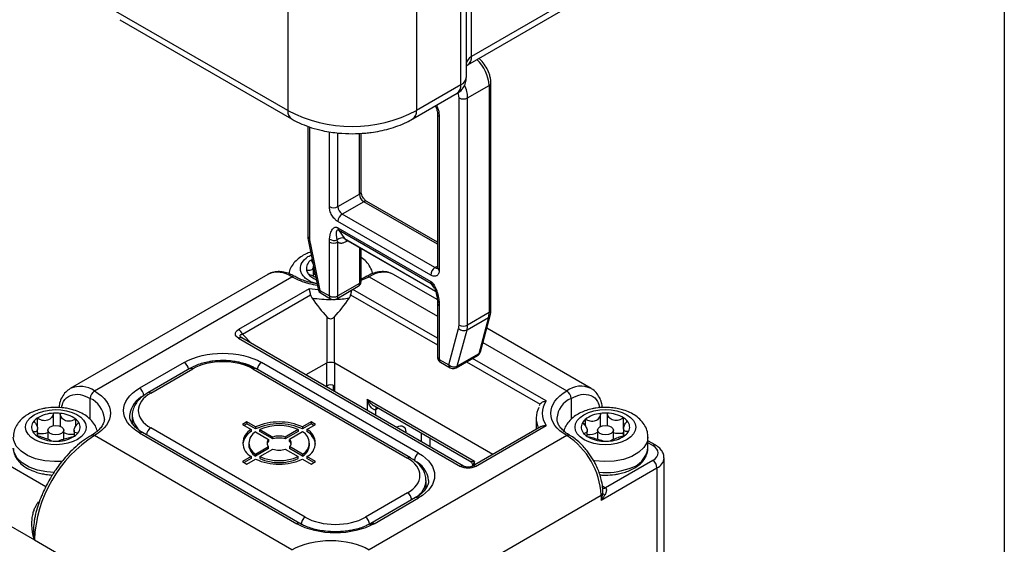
# Model space of a CAD drawing. Header units: millimetres. Extents: x 0 to 559, y 0 to 432.
# Tile 23 of 24: x 478 to 559, y 336 to 379. Entities that reach past the tile are written whole.
import ezdxf

# ---------------------------------------------------------------- set-up
doc = ezdxf.new("R2010")
doc.units = ezdxf.units.MM

msp = doc.modelspace()

# ---------------------------------------------------------------- linework, layer by layer
at = {"color": 7, "linetype": 'Continuous'}
msp.add_line((558.8, 431.8), (558.8, 0), dxfattribs=at)
for p, q in [((499.794, 386.239), (499.794, 371.787)), ((510.401, 386.239), (510.401, 371.787)), ((514.063, 373.901), (514.063, 382.412)), ((514.502, 382.32), (514.502, 374.513)), ((514.941, 376.245), (514.941, 382.228)), ((524.013, 381.482), (514.941, 376.245)), ((514.631, 375.558), (523.702, 380.795)), ((499.794, 371.787), (485.652, 379.951)), ((485.963, 379.264), (500.105, 371.1)), ((514.549, 375.502), (514.633, 375.559)), ((514.063, 373.901), (510.401, 371.787)), ((514.608, 372.826), (516.376, 373.847)), ((516.376, 373.847), (516.376, 355.16)), ((516.522, 355.364), (516.522, 374.051)), ((510.09, 371.1), (513.752, 373.214)), ((513.901, 372.826), (513.834, 373.273)), ((513.901, 354.14), (513.901, 372.826)), ((514.608, 354.14), (514.608, 372.826)), ((512.128, 371.52), (512.128, 358.863)), ((512.275, 371.316), (512.275, 358.659)), ((501.451, 370.495), (501.451, 361.447)), ((501.597, 370.441), (501.597, 361.242)), ((503.224, 363.884), (503.224, 370.038)), ((503.931, 363.884), (503.931, 369.944)), ((505.698, 364.905), (505.698, 369.913)), ((505.845, 365.109), (505.845, 369.92)), ((503.931, 363.884), (505.698, 364.905)), ((506.052, 364.292), (504.284, 363.272)), ((512.128, 360.785), (506.052, 364.292)), ((512.128, 360.954), (506.302, 364.317)), ((511.921, 358.863), (504.284, 363.272)), ((511.567, 358.251), (503.931, 362.659)), ((503.931, 362.142), (511.567, 357.733)), ((503.978, 361.965), (511.615, 357.556)), ((503.978, 361.965), (504.474, 361.259)), ((501.497, 361.008), (502.298, 357.095)), ((501.633, 360.905), (502.434, 356.991)), ((503.224, 356.535), (503.224, 360.965)), ((503.931, 356.535), (503.931, 360.965)), ((504.474, 361.259), (511.974, 356.929)), ((504.564, 361.175), (511.983, 356.893)), ((504.611, 361.011), (504.73, 361.079)), ((505.698, 360.521), (505.698, 357.556)), ((505.845, 357.76), (505.845, 360.436)), ((501.728, 359.492), (501.864, 359.215)), ((501.909, 358.17), (501.909, 358.979)), ((511.921, 358.863), (512.128, 358.983)), ((498.148, 358.304), (481.884, 348.915)), ((483.884, 348.717), (500.148, 358.106)), ((505.698, 357.556), (503.931, 356.535)), ((505.845, 357.845), (506.512, 358.106)), ((506.512, 358.106), (512.128, 354.864)), ((512.106, 356.229), (508.511, 358.304)), ((511.879, 357.18), (511.615, 357.556)), ((501.565, 357.119), (495.756, 353.765)), ((502.313, 357.044), (501.565, 357.119)), ((502.434, 356.991), (503.224, 356.535)), ((502.538, 356.762), (503.327, 356.306)), ((503.827, 356.306), (505.595, 357.327)), ((512.128, 353.058), (505.165, 357.078)), ((496.062, 353.384), (501.682, 356.629)), ((504.977, 356.629), (512.128, 352.501)), ((512.117, 356.173), (512.128, 355.944)), ((512.128, 355.944), (512.128, 351.514)), ((512.275, 355.74), (512.275, 351.31)), ((516.376, 355.16), (514.608, 354.14)), ((503.023, 354.807), (503.023, 351.024)), ((503.636, 351.024), (503.636, 354.807)), ((514.56, 353.745), (516.328, 354.765)), ((516.328, 354.765), (515.527, 351.776)), ((515.668, 351.95), (516.469, 354.939)), ((513.064, 350.855), (513.865, 353.844)), ((513.759, 350.756), (514.56, 353.745)), ((524.775, 348.915), (516.184, 353.875)), ((495.756, 353.058), (514.031, 342.508)), ((496.006, 353.083), (495.938, 353.135)), ((514.281, 342.533), (496.006, 353.083)), ((496.851, 352.595), (496.062, 353.384)), ((515.87, 352.704), (522.775, 348.717)), ((515.618, 351.829), (515.635, 351.877)), ((491.273, 351.065), (487.597, 348.942)), ((510.577, 343.594), (497.637, 351.065)), ((512.275, 351.31), (513.064, 350.855)), ((512.378, 351.081), (513.167, 350.626)), ((513.667, 350.626), (515.435, 351.646)), ((515.527, 351.776), (513.759, 350.756)), ((514.522, 351.119), (520.57, 347.627)), ((521.065, 347.899), (515.005, 351.398)), ((491.731, 350.559), (488.266, 348.558)), ((488.516, 348.534), (491.981, 350.534)), ((496.93, 350.534), (509.658, 343.186)), ((509.908, 343.211), (497.18, 350.559)), ((502.976, 351.006), (501.29, 350.032)), ((502.976, 351.006), (502.976, 349.125)), ((516.683, 343.501), (503.683, 351.006)), ((503.683, 349.125), (503.683, 351.006)), ((502.919, 349.092), (502.976, 349.125)), ((503.537, 349.183), (503.537, 348.735)), ((503.683, 348.651), (503.683, 349.125)), ((483.531, 346.377), (483.531, 348.105)), ((515.174, 342.9), (506.335, 348.002)), ((506.335, 348.002), (506.335, 347.12)), ((523.129, 348.105), (523.129, 346.389)), ((506.938, 347.485), (514.777, 342.959)), ((507.042, 347.186), (507.249, 347.305)), ((507.042, 346.712), (507.042, 347.186)), ((520.542, 347.564), (520.512, 347.514)), ((479.172, 346.481), (479.172, 345.754)), ((480.52, 345.853), (480.52, 346.887)), ((481.053, 346.874), (481.053, 345.808)), ((482.336, 345.826), (482.336, 346.403)), ((486.991, 346.296), (486.895, 346.106)), ((486.991, 346.697), (486.991, 346.063)), ((520.257, 346.472), (520.257, 345.564)), ((524.296, 346.38), (524.296, 345.838)), ((525.559, 345.789), (525.559, 346.869)), ((526.091, 346.889), (526.091, 345.86)), ((527.455, 345.635), (527.455, 346.502)), ((479.204, 345.033), (479.204, 345.603)), ((480.052, 345.492), (480.052, 344.745)), ((481.352, 344.753), (481.352, 345.492)), ((482.2, 345.48), (482.2, 344.986)), ((501.244, 338.329), (488.516, 345.676)), ((496.435, 346.166), (496.082, 345.962)), ((496.082, 345.962), (496.796, 345.55)), ((496.435, 346.003), (496.223, 345.88)), ((497.15, 345.754), (496.435, 346.166)), ((496.435, 346.166), (496.435, 346.003)), ((497.15, 345.59), (496.435, 346.003)), ((496.796, 345.55), (496.796, 345.386)), ((497.15, 345.754), (497.15, 345.59)), ((497.505, 345.549), (498.579, 344.929)), ((497.505, 345.385), (497.505, 345.549)), ((498.579, 344.765), (497.505, 345.385)), ((500.669, 345.549), (499.595, 344.929)), ((500.669, 345.385), (499.595, 344.765)), ((500.669, 345.549), (500.669, 345.385)), ((501.739, 346.166), (501.024, 345.754)), ((501.739, 346.003), (501.024, 345.59)), ((501.024, 345.754), (501.024, 345.59)), ((501.378, 345.55), (502.092, 345.962)), ((501.378, 345.55), (501.378, 345.386)), ((502.092, 345.962), (501.739, 346.166)), ((501.739, 346.166), (501.739, 346.003)), ((501.951, 345.88), (501.739, 346.003)), ((508.81, 345.756), (508.753, 345.724)), ((508.805, 345.694), (508.81, 345.756)), ((520.661, 345.797), (515.006, 342.533)), ((515.256, 342.508), (521.065, 345.862)), ((524.463, 344.972), (524.463, 345.44)), ((525.307, 345.492), (525.307, 344.753)), ((526.607, 344.741), (526.607, 345.492)), ((527.451, 345.632), (527.451, 345.046)), ((482.176, 345.158), (482.2, 345.139)), ((500.148, 335.655), (483.884, 345.044)), ((487.597, 345.268), (500.537, 337.798)), ((500.787, 337.823), (487.846, 345.293)), ((497.151, 345.345), (498.226, 344.724)), ((498.226, 344.724), (498.226, 344.561)), ((498.579, 344.765), (498.579, 344.929)), ((499.595, 344.929), (499.595, 344.765)), ((501.023, 345.345), (499.948, 344.724)), ((499.948, 344.561), (499.948, 344.724)), ((522.775, 345.044), (506.512, 335.655)), ((509.456, 345.318), (509.517, 345.348)), ((509.517, 345.283), (509.517, 345.348)), ((510.79, 345.261), (510.79, 344.548)), ((511.497, 344.853), (511.497, 344.14)), ((529.457, 344.023), (529.457, 344.921)), ((530.096, 344.251), (529.457, 344.62)), ((496.587, 344.431), (496.587, 344.268)), ((497.151, 343.518), (498.226, 344.138)), ((498.226, 343.975), (497.151, 343.355)), ((497.505, 343.314), (498.579, 343.934)), ((498.226, 343.975), (498.226, 344.138)), ((499.595, 343.934), (500.669, 343.314)), ((499.948, 344.138), (499.948, 343.975)), ((501.023, 343.518), (499.948, 344.138)), ((501.023, 343.355), (499.948, 343.975)), ((501.587, 344.268), (501.587, 344.431)), ((529.846, 344.227), (529.457, 344.451)), ((479.876, 340.826), (475.399, 343.41)), ((496.796, 343.313), (496.082, 342.901)), ((496.796, 343.15), (496.223, 342.819)), ((496.435, 342.696), (497.15, 343.109)), ((496.796, 343.313), (496.796, 343.15)), ((497.151, 343.355), (497.151, 343.518)), ((497.505, 343.314), (497.505, 343.151)), ((500.669, 343.151), (500.669, 343.314)), ((501.023, 343.518), (501.023, 343.355)), ((501.024, 343.109), (501.739, 342.696)), ((502.092, 342.901), (501.378, 343.313)), ((501.378, 343.313), (501.378, 343.15)), ((501.951, 342.819), (501.378, 343.15)), ((509.903, 343.214), (509.908, 343.211)), ((529.846, 343.002), (525.957, 340.757)), ((530.785, 310.136), (530.785, 343.206)), ((496.082, 342.901), (496.435, 342.696)), ((501.739, 342.696), (502.092, 342.901)), ((515.174, 342.63), (515.174, 342.9)), ((525.603, 339.736), (530.2, 342.39)), ((530.2, 342.39), (530.2, 309.32)), ((511.183, 340.721), (511.183, 341.349)), ((511.278, 340.761), (511.183, 340.948)), ((525.701, 340.905), (525.932, 340.772)), ((525.733, 340.274), (525.734, 340.626)), ((525.932, 340.772), (525.957, 340.757)), ((509.658, 340.329), (506.193, 338.329)), ((510.327, 339.945), (506.651, 337.823)), ((506.901, 337.798), (510.577, 339.921)), ((509.34, 330.756), (525.603, 340.145)), ((525.603, 340.145), (525.603, 339.736)), ((474.338, 339.124), (478.934, 336.47)), ((506.547, 337.716), (506.769, 337.845)), ((478.934, 336.47), (495.198, 327.082))]:
    msp.add_line(p, q)
at = {"flags": 128}
for points in [[(504.474, 361.259), (504.516, 361.211), (504.564, 361.175), (504.564, 361.175)], [(504.633, 361.139), (504.618, 361.086), (504.611, 361.011)], [(501.728, 359.492), (501.769, 359.522), (501.797, 359.542)], [(481.162, 345.227), (480.951, 345.146), (480.702, 345.117), (480.453, 345.146), (480.243, 345.227), (480.102, 345.349), (480.052, 345.492), (480.102, 345.636), (480.243, 345.758), (480.453, 345.839), (480.702, 345.868), (480.951, 345.839), (481.162, 345.758), (481.303, 345.636), (481.352, 345.492), (481.303, 345.349), (481.162, 345.227)], [(526.417, 345.227), (526.206, 345.146), (525.957, 345.117), (525.708, 345.146), (525.497, 345.227), (525.357, 345.349), (525.307, 345.492), (525.357, 345.636), (525.497, 345.758), (525.708, 345.839), (525.957, 345.868), (526.206, 345.839), (526.417, 345.758), (526.558, 345.636), (526.607, 345.492), (526.558, 345.349), (526.417, 345.227)], [(481.254, 342.926), (480.6, 342.901), (479.796, 342.969), (479.041, 343.142), (478.375, 343.411), (477.835, 343.762), (477.449, 344.175), (477.239, 344.628), (477.202, 344.922)], [(482.176, 345.158), (482.196, 345.16), (482.2, 345.16)], [(529.457, 344.918), (529.385, 344.512), (529.129, 344.067), (528.703, 343.668), (528.128, 343.336), (527.436, 343.09), (526.665, 342.942), (525.855, 342.901), (525.051, 342.969), (524.945, 342.987)], [(480.571, 342.004), (479.948, 342.05), (479.181, 342.203), (478.495, 342.455), (477.928, 342.791), (477.511, 343.193), (477.265, 343.641), (477.202, 344.023)]]:
    msp.add_lwpolyline(points, dxfattribs=at)
for centre, radius, start, end in [((515.253, 375.558), 0.754, 114.37466, 174.3052), ((514.19, 376.171), 0.755, 305.86618, 5.60571), ((513.232, 373.68), 3.149, 3.03965, 47.12302), ((513.328, 373.819), 0.739, 305.01333, 6.29885), ((513.751, 374.588), 0.754, 294.37466, 354.3052), ((511.844, 372.746), 2.765, 1.66569, 24.30138), ((516.284, 374.067), 0.239, 292.66969, 356.63812), ((514.254, 373.509), 0.769, 242.60967, 297.39033), ((500.507, 371.696), 0.719, 172.73379, 236.04714), ((505.097, 381.927), 11.443, 242.39104, 297.60896), ((509.688, 371.696), 0.718, 303.80792, 7.28072), ((512.366, 371.536), 0.238, 182.94409, 247.37162), ((505.595, 365.134), 0.251, 294.37466, 354.3052), ((506.466, 364.94), 0.768, 182.60548, 237.39452), ((506.198, 364.088), 0.251, 65.69288, 125.61758), ((503.577, 364.566), 0.769, 242.60967, 297.39033), ((504.698, 363.919), 0.768, 182.60548, 237.39452), ((504.698, 362.624), 0.768, 122.60548, 177.39452), ((504.237, 362.129), 0.307, 177.64852, 212.3492), ((501.701, 361.471), 0.251, 185.6948, 245.62534), ((501.648, 361.065), 0.161, 200.55332, 264.82787), ((503.577, 361.648), 0.769, 242.60967, 297.39033), ((503.627, 361.833), 0.728, 237.55155, 290.29632), ((504.254, 360.781), 0.526, 65.21022, 135.42211), ((502.175, 358.782), 0.838, 122.17365, 189.61457), ((498.976, 356.471), 2.012, 54.38242, 114.30712), ((502.143, 358.842), 0.82, 194.08983, 217.27967), ((502.909, 356.669), 1.989, 116.51604, 120.17957), ((507.683, 356.471), 2.012, 65.69288, 125.61758), ((512.335, 358.216), 0.768, 122.60548, 177.39452), ((512.074, 359.087), 0.271, 235.56307, 281.69191), ((512.378, 358.888), 0.251, 185.6948, 245.62534), ((500.292, 357.917), 0.238, 62.71167, 127.38554), ((502.72, 359.347), 1.585, 219.20208, 248.50879), ((502.848, 356.898), 1.654, 119.14418, 124.59492), ((505.453, 357.529), 0.246, 305.01333, 6.29885), ((505.595, 357.785), 0.251, 294.37466, 354.3052), ((506.367, 357.916), 0.239, 52.64253, 117.00281), ((511.874, 357.721), 0.307, 177.64852, 212.3492), ((502.449, 357.151), 0.161, 200.55332, 264.82787), ((502.672, 356.961), 0.24, 172.74417, 235.94365), ((503.325, 365.937), 9.692, 260.86427, 270.45689), ((503.469, 356.508), 0.246, 173.69756, 235.02588), ((503.577, 357.218), 0.769, 242.60967, 297.39033), ((503.343, 365.848), 9.604, 272.17685, 279.16377), ((503.686, 356.508), 0.246, 304.99545, 6.30048), ((512.322, 356.208), 0.208, 188.82645, 253.05804), ((512.378, 355.969), 0.251, 185.71298, 245.62376), ((514.846, 355.147), 1.53, 345.57356, 0.51046), ((516.272, 355.389), 0.251, 294.37466, 354.3052), ((516.195, 355.018), 0.285, 297.66509, 344.40338), ((495.342, 353.119), 0.767, 20.22711, 57.36203), ((514.287, 354.318), 0.635, 228.37211, 295.46152), ((514.254, 354.822), 0.769, 242.60967, 297.39033), ((513.078, 354.126), 1.53, 345.57356, 0.51046), ((495.902, 352.852), 0.253, 65.84324, 125.46722), ((515.394, 352.029), 0.285, 297.68226, 343.9079), ((490.852, 350.411), 0.778, 6.40829, 57.18773), ((498.059, 350.411), 0.778, 122.81227, 173.59171), ((512.378, 351.539), 0.251, 185.6948, 245.62534), ((512.512, 351.28), 0.24, 172.74417, 235.94365), ((515.33, 351.818), 0.202, 301.63512, 348.15643), ((491.834, 350.329), 0.251, 54.38242, 114.30712), ((494.769, 345.82), 5.275, 64.41444, 78.20346), ((497.077, 350.329), 0.251, 65.69288, 125.61758), ((513.309, 350.828), 0.246, 173.69756, 235.02588), ((513.486, 351.329), 0.635, 228.37211, 295.46152), ((513.562, 350.797), 0.201, 301.61563, 348.15739), ((482.712, 347.08), 2.014, 54.3999, 114.10677), ((484.298, 348.07), 0.768, 122.60548, 177.39452), ((487.182, 348.295), 0.768, 2.60548, 57.39452), ((503.33, 348.442), 0.769, 62.60967, 117.39033), ((523.935, 347.193), 1.916, 63.84891, 127.2729), ((522.361, 348.07), 0.768, 2.60548, 57.39452), ((482.7, 346.272), 2.012, 5.72626, 65.6226), ((488.742, 346.525), 1.971, 113.69374, 175.01484), ((488.369, 348.328), 0.252, 54.43905, 113.6598), ((523.921, 346.3), 1.971, 113.69374, 175.01484), ((507.313, 347.206), 0.272, 138.61525, 184.40944), ((522.233, 346.473), 1.975, 153.22654, 204.16249), ((479.431, 345.74), 0.726, 138.55439, 213.01617), ((479.906, 345.386), 1.318, 123.8145, 140.6893), ((480.591, 344.212), 2.676, 91.52422, 122.01473), ((480.702, 343.446), 3.446, 84.15432, 93.03196), ((480.883, 344.427), 2.453, 53.68198, 86.02514), ((481.625, 345.513), 1.139, 32.81891, 51.42122), ((488.838, 346.843), 1.854, 184.7276, 234.58583), ((524.999, 345.543), 1.093, 130.02135, 149.14127), ((525.753, 344.489), 2.387, 94.67211, 127.61556), ((525.957, 343.455), 3.437, 87.76058, 96.65385), ((526.052, 344.154), 2.736, 59.13814, 89.17239), ((526.716, 345.344), 1.373, 41.0403, 57.45657), ((527.223, 345.741), 0.731, 329.53115, 43.66295), ((481.974, 345.734), 0.726, 318.55439, 33.01617), ((488.937, 345.023), 0.778, 122.81227, 173.59171), ((497.516, 344.137), 1.442, 119.96552, 171.52565), ((497.364, 344.431), 1.254, 116.91042, 243.08958), ((499.087, 341.446), 4.723, 65.7844, 114.2156), ((499.087, 341.283), 4.723, 65.7844, 114.2156), ((499.087, 341.926), 3.953, 66.4096, 113.5904), ((500.81, 344.431), 1.254, 296.91042, 63.08958), ((500.658, 344.137), 1.442, 8.47435, 60.03448), ((524.691, 345.733), 0.731, 149.53115, 223.66295), ((479.779, 345.962), 1.139, 212.81891, 231.42122), ((489.636, 336.008), 10.711, 122.4764, 177.5236), ((480.521, 347.048), 2.453, 233.68198, 266.02514), ((479.531, 346.814), 1.599, 258.20749, 262.74103), ((480.12, 343.987), 1.472, 122.48971, 128.45349), ((479.547, 346.835), 1.621, 262.2737, 288.15682), ((480.702, 348.029), 3.446, 264.15432, 273.03196), ((480.813, 347.262), 2.676, 271.52422, 302.01473), ((482.025, 346.626), 1.476, 242.8578, 275.84035), ((481.498, 346.089), 1.318, 303.8145, 320.6893), ((483.74, 344.855), 0.237, 52.52924, 118.16446), ((487.743, 345.064), 0.251, 65.69288, 125.61758), ((497.641, 344.431), 1.036, 118.17679, 241.82321), ((498.474, 344.431), 0.384, 130.30903, 229.69097), ((499.087, 343.37), 1.639, 71.95208, 108.04792), ((499.087, 343.207), 1.639, 71.95208, 108.04792), ((499.7, 344.431), 0.384, 310.30903, 49.69097), ((500.533, 344.431), 1.036, 298.17679, 61.82321), ((522.92, 344.854), 0.239, 63.39845, 127.31779), ((519.463, 339.865), 6.147, 2.60548, 57.39452), ((525.198, 346.13), 1.373, 221.0403, 237.45657), ((524.59, 346.561), 1.43, 264.65825, 300.09569), ((525.862, 347.321), 2.736, 239.13814, 269.17239), ((525.957, 348.02), 3.437, 267.76058, 276.65385), ((526.161, 346.985), 2.387, 274.67211, 307.61556), ((527.059, 346.874), 1.644, 254.03012, 278.4041), ((527.081, 346.789), 1.557, 278.06287, 283.8926), ((526.525, 343.967), 1.496, 51.73753, 58.81265), ((526.915, 345.932), 1.093, 310.02135, 329.14127), ((497.746, 344.353), 1.162, 184.1931, 239.22731), ((498.532, 344.23), 0.452, 132.81211, 164.62747), ((499.087, 345.493), 1.639, 251.95208, 288.04792), ((499.642, 344.23), 0.452, 15.37253, 47.18789), ((500.428, 344.353), 1.162, 300.77269, 355.8069), ((527.455, 344.317), 2.023, 282.84359, 351.6467), ((529.993, 344.021), 0.252, 66.3778, 125.55765), ((499.087, 347.416), 4.723, 245.7844, 294.2156), ((499.087, 346.937), 3.953, 246.4096, 293.5904), ((499.087, 346.774), 3.953, 246.4096, 293.5904), ((509.806, 342.98), 0.254, 67.38552, 125.46852), ((510.992, 342.947), 0.768, 122.60548, 177.39452), ((509.393, 341.149), 2.012, 5.72626, 65.6226), ((529.432, 342.355), 0.768, 2.60548, 57.39452), ((529.805, 343.291), 0.984, 293.65817, 355.40478), ((514.178, 342.302), 0.253, 65.93088, 125.45987), ((515.109, 342.302), 0.253, 54.54013, 114.06912), ((525.959, 347.686), 5.686, 264.53926, 290.01945), ((509.415, 341.448), 1.771, 303.6582, 357.02754), ((525.785, 340.976), 0.252, 246.03229, 305.58795), ((525.811, 340.971), 0.259, 242.78223, 304.21605), ((509.237, 339.675), 0.778, 6.40829, 57.18773), ((510.431, 339.716), 0.251, 54.38242, 114.30712), ((525.461, 340.416), 0.307, 297.64491, 332.34888), ((526.021, 340.568), 0.412, 225.64122, 254.34803), ((501.658, 337.681), 0.768, 122.60548, 177.39452), ((505.779, 337.681), 0.768, 2.60548, 57.39452), ((500.682, 337.6), 0.245, 64.06458, 126.3815), ((506.755, 337.6), 0.246, 53.63734, 115.72676)]:
    msp.add_arc(centre, radius, start, end)
for centre, major_axis, ratio, start_param, end_param in [((503.33, 363.479), (-3.71, 10.536), 0.410741, 2.158733, 2.379169), ((503.33, 363.479), (3.71, 10.536), 0.410741, 3.904016, 4.124452), ((503.33, 350.911), (0.5, 0), 0.286277, 0.911738, 2.229854)]:
    msp.add_ellipse(centre, major_axis=major_axis, ratio=ratio, start_param=start_param, end_param=end_param)
for points, knots in [([(516.512, 374.054), (516.515, 374.112), (516.521, 374.269), (516.47, 374.538), (516.363, 374.916), (516.152, 375.371), (515.879, 375.746), (515.663, 375.98), (515.572, 376.053), (515.536, 376.081)], [0, 0, 0, 0, 0.0822213, 0.2234054, 0.3622668, 0.5917861, 0.8426594, 0.9394453, 1, 1, 1, 1]), ([(513.743, 373.228), (513.787, 373.248), (513.986, 373.338), (514.24, 373.633), (514.464, 374.057), (514.488, 374.364), (514.5, 374.513)], [0, 0, 0, 0, 0.093208, 0.416249, 0.716887, 1, 1, 1, 1]), ([(511.949, 372.173), (511.984, 372.103), (512.043, 371.987), (512.094, 371.803), (512.125, 371.646), (512.125, 371.558), (512.125, 371.523)], [0, 0, 0, 0, 0.298652, 0.49593, 0.801974, 1, 1, 1, 1]), ([(512.034, 372.222), (512.057, 372.178), (512.127, 372.043), (512.236, 371.728), (512.26, 371.477), (512.275, 371.316)], [0, 0, 0, 0, 0.146931, 0.4476969, 1, 1, 1, 1]), ([(500.108, 371.102), (500.124, 371.092), (500.375, 370.926), (500.928, 370.68), (501.765, 370.363), (502.58, 370.149), (503.329, 370.012), (504.138, 369.91), (504.726, 369.894), (505.097, 369.884)], [0, 0, 0, 0, 0.012255, 0.193345, 0.366779, 0.546235, 0.676929, 0.795451, 1, 1, 1, 1]), ([(505.097, 369.884), (505.472, 369.894), (505.999, 369.908), (506.766, 369.998), (507.41, 370.106), (508.149, 370.285), (508.884, 370.525), (509.542, 370.796), (509.921, 371.013), (510.083, 371.106)], [0, 0, 0, 0, 0.205975, 0.290186, 0.429126, 0.572214, 0.724713, 0.882828, 1, 1, 1, 1]), ([(505.985, 364.662), (505.953, 364.724), (505.908, 364.812), (505.869, 364.935), (505.85, 365.023), (505.844, 365.087), (505.845, 365.107), (505.845, 365.108)], [0, 0, 0, 0, 0.380902, 0.530705, 0.762203, 0.985907, 1, 1, 1, 1]), ([(506.302, 364.317), (506.277, 364.333), (506.232, 364.362), (506.153, 364.435), (506.069, 364.53), (506.016, 364.613), (505.985, 364.662)], [0, 0, 0, 0, 0.258212, 0.463975, 0.688605, 1, 1, 1, 1]), ([(503.931, 362.659), (503.908, 362.673), (503.864, 362.7), (503.798, 362.749), (503.733, 362.804), (503.646, 362.89), (503.54, 363.014), (503.427, 363.185), (503.335, 363.368), (503.271, 363.55), (503.231, 363.726), (503.226, 363.831), (503.224, 363.884)], [0, 0, 0, 0, 0.060259, 0.120021, 0.179824, 0.240208, 0.369998, 0.50013, 0.629921, 0.760053, 0.879943, 1, 1, 1, 1]), ([(503.236, 361.219), (503.241, 361.261), (503.249, 361.344), (503.267, 361.463), (503.29, 361.575), (503.327, 361.716), (503.384, 361.875), (503.473, 362.028), (503.575, 362.136), (503.678, 362.186), (503.771, 362.195), (503.85, 362.182), (503.904, 362.155), (503.931, 362.142)], [0, 0, 0, 0, 0.080514, 0.159124, 0.235993, 0.311293, 0.462045, 0.599179, 0.720932, 0.827808, 0.888399, 0.944986, 1, 1, 1, 1]), ([(503.879, 361.15), (503.825, 361.425), (503.805, 361.661), (503.841, 361.955), (503.897, 362.012), (503.978, 361.965)], [0, 0, 0, 0, 0.5, 0.5, 1, 1, 1, 1]), ([(501.461, 361.443), (501.458, 361.385), (501.451, 361.245), (501.482, 361.096), (501.5, 361.008)], [0, 0, 0, 0, 0.409872, 1, 1, 1, 1]), ([(501.597, 361.242), (501.598, 361.215), (501.598, 361.161), (501.606, 361.078), (501.617, 360.992), (501.628, 360.934), (501.633, 360.905)], [0, 0, 0, 0, 0.250539, 0.5, 0.749461, 1, 1, 1, 1]), ([(503.224, 360.965), (503.224, 361.005), (503.226, 361.091), (503.233, 361.174), (503.236, 361.219)], [0, 0, 0, 0, 0.455503, 1, 1, 1, 1]), ([(503.931, 360.965), (503.948, 360.954), (503.984, 360.932), (504.042, 360.908), (504.104, 360.892), (504.169, 360.885), (504.254, 360.885), (504.358, 360.902), (504.483, 360.943), (504.568, 360.988), (504.611, 361.011)], [0, 0, 0, 0, 0.100648, 0.200283, 0.299603, 0.399317, 0.500122, 0.667185, 0.832719, 1, 1, 1, 1]), ([(504.554, 361.181), (504.553, 361.181), (504.549, 361.182), (504.557, 361.177), (504.562, 361.174)], [0, 0, 0, 0, 0.364354, 1, 1, 1, 1]), ([(501.674, 360.146), (501.549, 360.099), (501.261, 359.991), (500.856, 359.755), (500.463, 359.443), (500.147, 359.057), (499.941, 358.688), (499.9, 358.443), (499.887, 358.363)], [0, 0, 0, 0, 0.140363, 0.32421, 0.514617, 0.708729, 0.905006, 1, 1, 1, 1]), ([(502.207, 357.538), (502.087, 357.566), (501.808, 357.631), (501.467, 357.826), (501.16, 358.061), (500.948, 358.331), (500.792, 358.701), (500.863, 358.98), (500.909, 359.161)], [0, 0, 0, 0, 0.115076, 0.266578, 0.418239, 0.569742, 0.721403, 1, 1, 1, 1]), ([(500.909, 359.161), (501.023, 359.33), (501.198, 359.591), (501.535, 359.823), (501.699, 359.89), (501.724, 359.9)], [0, 0, 0, 0, 0.608786, 0.939847, 1, 1, 1, 1]), ([(506.783, 358.363), (506.782, 358.379), (506.768, 358.573), (506.592, 358.922), (506.285, 359.366), (505.989, 359.596), (505.845, 359.708)], [0, 0, 0, 0, 0.029161, 0.350196, 0.68304, 1, 1, 1, 1]), ([(500.397, 358.124), (500.283, 358.188), (500.016, 358.338), (499.586, 358.48), (499.11, 358.554), (498.64, 358.506), (498.304, 358.417), (498.161, 358.305), (498.144, 358.292)], [0, 0, 0, 0, 0.147375, 0.345866, 0.548244, 0.755342, 0.971298, 1, 1, 1, 1]), ([(501.906, 358.979), (501.907, 358.974), (501.918, 358.908), (501.879, 358.796), (501.783, 358.678), (501.601, 358.62), (501.439, 358.634), (501.348, 358.642)], [0, 0, 0, 0, 0.018776, 0.21956, 0.460723, 0.700782, 1, 1, 1, 1]), ([(508.499, 358.301), (508.361, 358.369), (508.071, 358.513), (507.562, 358.555), (507.031, 358.472), (506.592, 358.32), (506.341, 358.167), (506.263, 358.119)], [0, 0, 0, 0, 0.2088261, 0.438486, 0.6701242, 0.896389, 1, 1, 1, 1]), ([(512.275, 358.659), (512.274, 358.634), (512.273, 358.583), (512.263, 358.513), (512.248, 358.447), (512.217, 358.363), (512.163, 358.272), (512.071, 358.196), (511.959, 358.154), (511.833, 358.152), (511.701, 358.182), (511.612, 358.228), (511.567, 358.251)], [0, 0, 0, 0, 0.060259, 0.1200207, 0.1798243, 0.2402078, 0.3699983, 0.5001303, 0.629921, 0.7600531, 0.8799433, 1, 1, 1, 1]), ([(512.128, 358.864), (512.127, 358.845), (512.126, 358.806), (512.117, 358.786), (512.12, 358.79), (512.12, 358.79)], [0, 0, 0, 0, 0.427576, 0.888735, 1, 1, 1, 1]), ([(500.148, 358.106), (500.588, 357.894), (501.216, 357.592), (501.995, 357.47), (502.229, 357.433)], [0, 0, 0, 0, 0.700757, 1, 1, 1, 1]), ([(502.21, 357.525), (502.201, 357.526), (502.015, 357.552), (501.662, 357.63), (501.167, 357.775), (500.737, 357.944), (500.504, 358.077), (500.404, 358.134)], [0, 0, 0, 0, 0.01294, 0.266822, 0.524902, 0.795812, 1, 1, 1, 1]), ([(501.491, 358.345), (501.601, 358.304), (501.804, 358.227), (502.021, 358.119), (502.101, 358.075), (502.103, 358.074)], [0, 0, 0, 0, 0.537351, 0.986751, 1, 1, 1, 1]), ([(505.778, 357.51), (505.805, 357.569), (505.842, 357.65), (505.843, 357.737), (505.843, 357.76)], [0, 0, 0, 0, 0.738223, 1, 1, 1, 1]), ([(506.257, 358.133), (506.132, 358.058), (506.005, 357.982), (505.848, 357.923), (505.845, 357.922)], [0, 0, 0, 0, 0.982165, 1, 1, 1, 1]), ([(511.567, 357.733), (511.583, 357.723), (511.615, 357.703), (511.662, 357.665), (511.709, 357.62), (511.755, 357.567), (511.828, 357.472), (511.923, 357.316), (512.025, 357.091), (512.114, 356.835), (512.183, 356.564), (512.235, 356.284), (512.253, 356.102), (512.262, 356.008)], [0, 0, 0, 0, 0.032934, 0.066094, 0.100044, 0.135306, 0.172352, 0.278958, 0.400961, 0.537824, 0.68882, 0.84079, 1, 1, 1, 1]), ([(501.682, 356.629), (501.679, 356.651), (501.673, 356.697), (501.661, 356.766), (501.646, 356.838), (501.627, 356.922), (501.6, 357.024), (501.578, 357.085), (501.565, 357.119)], [0, 0, 0, 0, 0.1133952, 0.2341966, 0.3627452, 0.4993242, 0.7184845, 1, 1, 1, 1]), ([(502.303, 357.096), (502.307, 357.073), (502.318, 356.996), (502.394, 356.88), (502.476, 356.786), (502.535, 356.765), (502.539, 356.764)], [0, 0, 0, 0, 0.16248, 0.552624, 0.97535, 1, 1, 1, 1]), ([(505.06, 357.018), (505.059, 357.015), (505.048, 356.985), (505.027, 356.9), (504.998, 356.772), (504.984, 356.675), (504.977, 356.629)], [0, 0, 0, 0, 0.02615, 0.3237, 0.682774, 1, 1, 1, 1]), ([(505.594, 357.328), (505.596, 357.328), (505.637, 357.344), (505.704, 357.406), (505.753, 357.475), (505.778, 357.51)], [0, 0, 0, 0, 0.021587, 0.500141, 1, 1, 1, 1]), ([(511.754, 357.411), (511.794, 357.344), (511.891, 357.184), (512.04, 356.758), (512.085, 356.419), (512.117, 356.173)], [0, 0, 0, 0, 0.167043, 0.398007, 1, 1, 1, 1]), ([(503.328, 356.308), (503.382, 356.283), (503.491, 356.233), (503.672, 356.236), (503.776, 356.284), (503.827, 356.307)], [0, 0, 0, 0, 0.340221, 0.682081, 1, 1, 1, 1]), ([(512.262, 356.008), (512.265, 355.959), (512.272, 355.868), (512.274, 355.78), (512.275, 355.74)], [0, 0, 0, 0, 0.5444971, 1, 1, 1, 1]), ([(516.456, 354.945), (516.478, 355.012), (516.522, 355.144), (516.515, 355.294), (516.512, 355.368)], [0, 0, 0, 0, 0.507667, 1, 1, 1, 1]), ([(503.023, 354.807), (503.061, 354.766), (503.105, 354.73), (503.208, 354.676), (503.268, 354.659), (503.391, 354.659), (503.451, 354.676), (503.554, 354.73), (503.598, 354.766), (503.636, 354.807)], [0, 0, 0, 0, 0.25, 0.25, 0.5, 0.5, 0.75, 0.75, 1, 1, 1, 1]), ([(495.756, 353.058), (495.581, 353.159), (495.485, 353.285), (495.485, 353.539), (495.581, 353.665), (495.756, 353.765)], [0, 0, 0, 0, 0.5, 0.5, 1, 1, 1, 1]), ([(513.865, 353.844), (513.87, 353.866), (513.881, 353.912), (513.892, 353.985), (513.9, 354.06), (513.9, 354.113), (513.901, 354.14)], [0, 0, 0, 0, 0.250539, 0.5, 0.749461, 1, 1, 1, 1]), ([(495.954, 353.121), (495.942, 353.133), (495.912, 353.162), (495.881, 353.211), (495.868, 353.263), (495.881, 353.307), (495.919, 353.343), (495.979, 353.371), (496.033, 353.38), (496.062, 353.384)], [0, 0, 0, 0, 0.095234, 0.239788, 0.372928, 0.506043, 0.650588, 0.81359, 1, 1, 1, 1]), ([(494.455, 351.217), (494.181, 351.208), (493.795, 351.195), (493.246, 351.108), (492.795, 351.007), (492.301, 350.839), (491.942, 350.687), (491.77, 350.576), (491.736, 350.555)], [0, 0, 0, 0, 0.274751, 0.385929, 0.568432, 0.7546, 0.951474, 1, 1, 1, 1]), ([(496.93, 350.534), (496.274, 350.913), (495.384, 351.126), (493.527, 351.126), (492.637, 350.913), (491.981, 350.534)], [0, 0, 0, 0, 0.5, 0.5, 1, 1, 1, 1]), ([(497.171, 350.552), (497.088, 350.602), (496.83, 350.758), (496.366, 350.93), (495.839, 351.074), (495.341, 351.163), (494.885, 351.21), (494.579, 351.215), (494.455, 351.217)], [0, 0, 0, 0, 0.11469, 0.356988, 0.538656, 0.692298, 0.876529, 1, 1, 1, 1]), ([(512.129, 351.514), (512.129, 351.508), (512.126, 351.451), (512.152, 351.339), (512.232, 351.199), (512.317, 351.105), (512.376, 351.084), (512.379, 351.083)], [0, 0, 0, 0, 0.039086, 0.323909, 0.638854, 0.980101, 1, 1, 1, 1]), ([(515.435, 351.647), (515.436, 351.648), (515.477, 351.663), (515.544, 351.725), (515.593, 351.794), (515.618, 351.829)], [0, 0, 0, 0, 0.021587, 0.500141, 1, 1, 1, 1]), ([(503.023, 351.024), (503.015, 351.022), (502.999, 351.018), (502.984, 351.01), (502.976, 351.006)], [0, 0, 0, 0, 0.502942, 1, 1, 1, 1]), ([(503.683, 351.006), (503.676, 351.01), (503.66, 351.018), (503.644, 351.022), (503.636, 351.024)], [0, 0, 0, 0, 0.497058, 1, 1, 1, 1]), ([(513.168, 350.627), (513.222, 350.602), (513.331, 350.553), (513.512, 350.555), (513.617, 350.603), (513.667, 350.626)], [0, 0, 0, 0, 0.340221, 0.682081, 1, 1, 1, 1]), ([(481.894, 348.913), (481.761, 348.825), (481.486, 348.643), (481.195, 348.217), (481.01, 347.782), (480.969, 347.469), (480.952, 347.349)], [0, 0, 0, 0, 0.262923, 0.542111, 0.823703, 1, 1, 1, 1]), ([(522.775, 345.044), (521.931, 345.531), (521.457, 346.192), (521.457, 347.569), (521.931, 348.23), (522.775, 348.717)], [0, 0, 0, 0, 0.5, 0.5, 1, 1, 1, 1]), ([(525.714, 347.346), (525.692, 347.482), (525.643, 347.786), (525.471, 348.207), (525.196, 348.59), (524.956, 348.833), (524.793, 348.9), (524.778, 348.906)], [0, 0, 0, 0, 0.203468, 0.452791, 0.70793, 0.973982, 1, 1, 1, 1]), ([(481.171, 347.335), (481.219, 347.518), (481.345, 347.996), (481.881, 348.402), (482.656, 348.509), (483.245, 348.237), (483.531, 348.105)], [0, 0, 0, 0, 0.173815, 0.455118, 0.73642, 1, 1, 1, 1]), ([(488.272, 348.554), (488.159, 348.488), (487.895, 348.332), (487.557, 348.03), (487.255, 347.655), (487.062, 347.224), (486.971, 346.889), (486.996, 346.709), (486.999, 346.688)], [0, 0, 0, 0, 0.147465, 0.345943, 0.548305, 0.755385, 0.971319, 1, 1, 1, 1]), ([(488.516, 348.534), (487.859, 348.155), (487.491, 347.641), (487.491, 346.569), (487.859, 346.055), (488.516, 345.676)], [0, 0, 0, 0, 0.5, 0.5, 1, 1, 1, 1]), ([(507.042, 347.186), (507.031, 347.18), (507.007, 347.169), (506.969, 347.164), (506.928, 347.168), (506.867, 347.187), (506.783, 347.241), (506.684, 347.339), (506.583, 347.475), (506.495, 347.626), (506.409, 347.805), (506.362, 347.929), (506.335, 348.002)], [0, 0, 0, 0, 0.035615, 0.072665, 0.112238, 0.155231, 0.258034, 0.385278, 0.520475, 0.685932, 0.815055, 1, 1, 1, 1]), ([(506.335, 348.002), (506.372, 347.961), (506.438, 347.887), (506.535, 347.792), (506.647, 347.691), (506.777, 347.587), (506.887, 347.514), (506.938, 347.485), (506.938, 347.485)], [0, 0, 0, 0, 0.210645, 0.380948, 0.510916, 0.77998, 0.99992, 1, 1, 1, 1]), ([(520.57, 347.627), (520.583, 347.644), (520.609, 347.678), (520.66, 347.725), (520.719, 347.771), (520.8, 347.82), (520.915, 347.871), (521.011, 347.889), (521.065, 347.899)], [0, 0, 0, 0, 0.113395, 0.234197, 0.362745, 0.499324, 0.718484, 1, 1, 1, 1]), ([(523.129, 348.105), (523.414, 348.237), (524.003, 348.509), (524.778, 348.402), (525.316, 347.994), (525.442, 347.514), (525.49, 347.329)], [0, 0, 0, 0, 0.263002, 0.543688, 0.824374, 1, 1, 1, 1]), ([(480.702, 347.364), (480.435, 347.353), (480.064, 347.338), (479.542, 347.239), (479.123, 347.125), (478.662, 346.94), (478.228, 346.694), (477.838, 346.38), (477.513, 345.995), (477.294, 345.542), (477.189, 345.168), (477.211, 344.96), (477.215, 344.923)], [0, 0, 0, 0, 0.1530208, 0.2128371, 0.3115023, 0.4121174, 0.5191445, 0.6299902, 0.7429929, 0.8572563, 0.9742631, 1, 1, 1, 1]), ([(479.361, 344.519), (478.197, 344.947), (477.852, 345.839), (479.332, 347.184), (480.879, 347.383), (482.043, 346.955)], [0, 0, 0, 0, 0.5, 0.5, 1, 1, 1, 1]), ([(484.125, 345.419), (484.076, 345.564), (483.97, 345.885), (483.642, 346.308), (483.217, 346.672), (482.728, 346.95), (482.248, 347.136), (481.787, 347.257), (481.288, 347.344), (480.919, 347.357), (480.702, 347.364)], [0, 0, 0, 0, 0.118006, 0.260362, 0.404414, 0.538013, 0.666076, 0.761054, 0.859249, 1, 1, 1, 1]), ([(529.444, 344.915), (529.44, 345.061), (529.43, 345.386), (529.228, 345.862), (528.9, 346.308), (528.471, 346.671), (527.983, 346.95), (527.503, 347.136), (527.042, 347.257), (526.543, 347.341), (525.908, 347.38), (525.319, 347.336), (524.796, 347.239), (524.378, 347.125), (523.916, 346.94), (523.483, 346.694), (523.09, 346.38), (522.776, 345.994), (522.582, 345.662), (522.545, 345.456), (522.538, 345.415)], [0, 0, 0, 0, 0.052638, 0.117026, 0.183782, 0.251334, 0.313984, 0.374038, 0.418577, 0.464624, 0.530628, 0.611714, 0.643411, 0.695694, 0.74901, 0.805723, 0.864461, 0.924341, 0.984889, 1, 1, 1, 1]), ([(524.566, 346.936), (525.712, 347.38), (527.266, 347.202), (528.802, 345.879), (528.495, 344.982), (527.348, 344.538)], [0, 0, 0, 0, 0.5, 0.5, 1, 1, 1, 1]), ([(478.886, 346.221), (478.987, 346.114), (479.068, 345.998), (479.181, 345.77), (479.21, 345.658), (479.198, 345.484), (479.156, 345.423), (479.021, 345.352), (478.93, 345.34), (478.822, 345.344)], [0, 0, 0, 0, 0.25, 0.25, 0.5, 0.5, 0.75, 0.75, 1, 1, 1, 1]), ([(480.52, 346.887), (480.489, 346.757), (480.431, 346.633), (480.259, 346.425), (480.143, 346.342), (479.877, 346.261), (479.726, 346.263), (479.439, 346.333), (479.3, 346.398), (479.172, 346.481)], [0, 0, 0, 0, 0.25, 0.25, 0.5, 0.5, 0.75, 0.75, 1, 1, 1, 1]), ([(482.043, 346.955), (483.208, 346.528), (483.552, 345.636), (482.072, 344.291), (480.526, 344.092), (479.361, 344.519)], [0, 0, 0, 0, 0.5, 0.5, 1, 1, 1, 1]), ([(482.336, 346.403), (482.205, 346.327), (482.065, 346.269), (481.78, 346.213), (481.636, 346.217), (481.378, 346.311), (481.272, 346.399), (481.12, 346.616), (481.072, 346.742), (481.053, 346.874)], [0, 0, 0, 0, 0.25, 0.25, 0.5, 0.5, 0.75, 0.75, 1, 1, 1, 1]), ([(484.69, 346.473), (484.694, 346.439), (484.709, 346.289), (484.62, 346.034), (484.421, 345.698), (484.109, 345.389), (483.838, 345.177), (483.653, 345.082), (483.629, 345.071)], [0, 0, 0, 0, 0.074239, 0.326946, 0.548112, 0.761028, 0.970183, 1, 1, 1, 1]), ([(487.853, 345.296), (487.816, 345.315), (487.636, 345.41), (487.38, 345.608), (487.097, 345.883), (486.903, 346.174), (486.791, 346.446), (486.791, 346.619), (486.79, 346.696)], [0, 0, 0, 0, 0.048285, 0.235741, 0.425834, 0.621416, 0.830926, 1, 1, 1, 1]), ([(523.031, 345.071), (522.994, 345.091), (522.814, 345.185), (522.558, 345.384), (522.275, 345.659), (522.081, 345.95), (521.97, 346.222), (521.969, 346.395), (521.969, 346.472)], [0, 0, 0, 0, 0.048277, 0.2357348, 0.4258291, 0.6214132, 0.8309243, 1, 1, 1, 1]), ([(527.348, 344.538), (526.202, 344.095), (524.648, 344.272), (523.112, 345.596), (523.419, 346.493), (524.566, 346.936)], [0, 0, 0, 0, 0.5, 0.5, 1, 1, 1, 1]), ([(525.559, 346.869), (525.543, 346.737), (525.499, 346.61), (525.352, 346.391), (525.249, 346.302), (524.995, 346.204), (524.853, 346.198), (524.569, 346.25), (524.428, 346.306), (524.296, 346.38)], [0, 0, 0, 0, 0.25, 0.25, 0.5, 0.5, 0.75, 0.75, 1, 1, 1, 1]), ([(527.455, 346.502), (527.329, 346.418), (527.192, 346.351), (526.905, 346.277), (526.756, 346.272), (526.485, 346.348), (526.366, 346.429), (526.187, 346.635), (526.125, 346.759), (526.091, 346.889)], [0, 0, 0, 0, 0.25, 0.25, 0.5, 0.5, 0.75, 0.75, 1, 1, 1, 1]), ([(527.854, 345.371), (527.743, 345.365), (527.65, 345.376), (527.509, 345.444), (527.464, 345.503), (527.444, 345.676), (527.469, 345.789), (527.575, 346.02), (527.654, 346.137), (527.752, 346.246)], [0, 0, 0, 0, 0.25, 0.25, 0.5, 0.5, 0.75, 0.75, 1, 1, 1, 1]), ([(482.518, 345.254), (482.418, 345.254), (482.336, 345.271), (482.224, 345.347), (482.195, 345.409), (482.207, 345.582), (482.249, 345.693), (482.383, 345.916), (482.475, 346.028), (482.583, 346.13)], [0, 0, 0, 0, 0.25, 0.25, 0.5, 0.5, 0.75, 0.75, 1, 1, 1, 1]), ([(508.81, 345.756), (508.997, 345.865), (509.177, 345.883), (509.442, 345.729), (509.517, 345.565), (509.517, 345.348)], [0, 0, 0, 0, 0.5, 0.5, 1, 1, 1, 1]), ([(520.661, 345.797), (520.701, 345.816), (520.776, 345.851), (520.916, 345.873), (521.012, 345.866), (521.065, 345.862)], [0, 0, 0, 0, 0.343377, 0.630844, 1, 1, 1, 1]), ([(524.061, 346.104), (524.171, 346.003), (524.264, 345.893), (524.405, 345.673), (524.45, 345.563), (524.471, 345.39), (524.445, 345.326), (524.34, 345.248), (524.26, 345.231), (524.162, 345.228)], [0, 0, 0, 0, 0.25, 0.25, 0.5, 0.5, 0.75, 0.75, 1, 1, 1, 1]), ([(479.069, 345.071), (479.2, 345.041), (479.34, 344.999), (479.624, 344.903), (479.769, 344.85), (480.026, 344.755), (480.132, 344.717), (480.285, 344.653), (480.332, 344.626), (480.351, 344.601)], [0, 0, 0, 0, 0.25, 0.25, 0.5, 0.5, 0.75, 0.75, 1, 1, 1, 1]), ([(483.635, 345.055), (483.528, 344.996), (483.196, 344.814), (482.66, 344.407), (482.039, 343.858), (481.512, 343.299), (481.067, 342.756), (480.635, 342.168), (480.362, 341.72), (480.201, 341.454)], [0, 0, 0, 0, 0.082304, 0.256248, 0.422846, 0.58688, 0.706054, 0.825768, 1, 1, 1, 1]), ([(480.885, 344.588), (480.915, 344.612), (480.974, 344.636), (481.146, 344.692), (481.261, 344.725), (481.528, 344.805), (481.678, 344.852), (481.965, 344.935), (482.104, 344.97), (482.232, 344.994)], [0, 0, 0, 0, 0.25, 0.25, 0.5, 0.5, 0.75, 0.75, 1, 1, 1, 1]), ([(524.958, 343.038), (524.813, 343.271), (524.609, 343.598), (524.258, 344.031), (523.945, 344.37), (523.553, 344.714), (523.242, 344.949), (523.06, 345.043), (523.024, 345.061)], [0, 0, 0, 0, 0.27472, 0.385885, 0.568369, 0.754519, 0.951374, 1, 1, 1, 1]), ([(524.459, 344.972), (524.585, 344.951), (524.723, 344.917), (525.009, 344.839), (525.158, 344.795), (525.429, 344.718), (525.549, 344.686), (525.727, 344.632), (525.789, 344.609), (525.823, 344.585)], [0, 0, 0, 0, 0.25, 0.25, 0.5, 0.5, 0.75, 0.75, 1, 1, 1, 1]), ([(526.355, 344.606), (526.371, 344.631), (526.415, 344.659), (526.562, 344.725), (526.665, 344.765), (526.919, 344.863), (527.061, 344.918), (527.345, 345.018), (527.486, 345.062), (527.618, 345.094)], [0, 0, 0, 0, 0.25, 0.25, 0.5, 0.5, 0.75, 0.75, 1, 1, 1, 1]), ([(477.221, 343.978), (477.218, 343.915), (477.209, 343.692), (477.352, 343.32), (477.626, 342.905), (478.01, 342.558), (478.473, 342.271), (478.965, 342.064), (479.446, 341.927), (479.912, 341.841), (480.234, 341.803), (480.415, 341.798), (480.418, 341.798)], [0, 0, 0, 0, 0.052246, 0.184019, 0.317905, 0.449525, 0.572909, 0.704742, 0.803993, 0.890843, 0.997834, 1, 1, 1, 1]), ([(525.957, 341.791), (526.213, 341.8), (526.573, 341.814), (527.084, 341.901), (527.499, 342.003), (527.955, 342.167), (528.381, 342.383), (528.764, 342.652), (529.086, 342.975), (529.321, 343.354), (529.455, 343.729), (529.443, 343.974), (529.438, 344.07)], [0, 0, 0, 0, 0.142307, 0.199861, 0.294228, 0.390318, 0.491889, 0.596571, 0.703825, 0.813422, 0.926524, 1, 1, 1, 1]), ([(530.77, 343.212), (530.767, 343.311), (530.76, 343.542), (530.572, 343.862), (530.34, 344.106), (530.152, 344.209), (530.088, 344.244)], [0, 0, 0, 0, 0.229942, 0.539171, 0.842879, 1, 1, 1, 1]), ([(509.658, 340.329), (510.315, 340.708), (510.683, 341.222), (510.683, 342.293), (510.315, 342.807), (509.658, 343.186)], [0, 0, 0, 0, 0.5, 0.5, 1, 1, 1, 1]), ([(511.175, 341.358), (511.165, 341.512), (511.144, 341.835), (510.926, 342.297), (510.589, 342.715), (510.237, 343.019), (509.98, 343.16), (509.899, 343.204)], [0, 0, 0, 0, 0.20872, 0.438364, 0.669988, 0.896238, 1, 1, 1, 1]), ([(514.777, 342.959), (514.813, 342.935), (514.885, 342.886), (514.965, 342.779), (515.016, 342.662), (515.022, 342.581), (515.025, 342.544)], [0, 0, 0, 0, 0.2543419, 0.5176475, 0.7809436, 1, 1, 1, 1]), ([(514.777, 342.959), (514.777, 342.959), (514.794, 342.949), (514.842, 342.931), (514.928, 342.914), (515.039, 342.902), (515.124, 342.9), (515.174, 342.9)], [0, 0, 0, 0, 0.00008, 0.219994, 0.489131, 0.699164, 1, 1, 1, 1]), ([(525.739, 340.53), (525.739, 340.569), (525.741, 340.812), (525.663, 341.241), (525.526, 341.768), (525.354, 342.244), (525.167, 342.662), (525.018, 342.93), (524.958, 343.038)], [0, 0, 0, 0, 0.048923, 0.309228, 0.504393, 0.669468, 0.867428, 1, 1, 1, 1]), ([(515.256, 342.508), (515.082, 342.408), (514.863, 342.352), (514.424, 342.352), (514.205, 342.408), (514.031, 342.508)], [0, 0, 0, 0, 0.5, 0.5, 1, 1, 1, 1]), ([(514.618, 342.445), (514.593, 342.446), (514.534, 342.448), (514.446, 342.466), (514.355, 342.494), (514.307, 342.519), (514.281, 342.533)], [0, 0, 0, 0, 0.180006, 0.432469, 0.70397, 1, 1, 1, 1]), ([(515.005, 342.533), (514.98, 342.52), (514.932, 342.494), (514.841, 342.466), (514.745, 342.448), (514.668, 342.441), (514.627, 342.444), (514.618, 342.445)], [0, 0, 0, 0, 0.2635073, 0.5051803, 0.729907, 0.9450684, 1, 1, 1, 1]), ([(515.174, 342.9), (515.132, 342.825), (515.062, 342.698), (515.045, 342.606), (515.038, 342.568)], [0, 0, 0, 0, 0.58517, 1, 1, 1, 1]), ([(480.201, 341.454), (480.026, 341.132), (479.781, 340.681), (479.483, 339.993), (479.265, 339.406), (479.096, 338.869), (479.031, 338.561), (479.014, 338.48)], [0, 0, 0, 0, 0.333158, 0.467935, 0.69016, 0.918355, 1, 1, 1, 1]), ([(511.384, 341.35), (511.387, 341.316), (511.402, 341.166), (511.314, 340.911), (511.115, 340.575), (510.802, 340.266), (510.532, 340.054), (510.346, 339.96), (510.323, 339.948)], [0, 0, 0, 0, 0.07424, 0.326951, 0.548119, 0.761038, 0.970196, 1, 1, 1, 1]), ([(525.503, 341.814), (525.556, 341.808), (525.706, 341.791), (525.858, 341.791), (525.957, 341.791)], [0, 0, 0, 0, 0.353781, 1, 1, 1, 1]), ([(525.957, 340.757), (525.965, 340.75), (525.984, 340.736), (526.004, 340.708), (526.019, 340.674), (526.03, 340.634), (526.034, 340.589), (526.033, 340.537), (526.021, 340.453), (525.987, 340.328), (525.936, 340.226), (525.91, 340.172)], [0, 0, 0, 0, 0.057443, 0.117878, 0.182584, 0.252609, 0.328778, 0.411735, 0.501979, 0.734422, 1, 1, 1, 1]), ([(525.603, 339.736), (525.618, 339.781), (525.647, 339.866), (525.68, 339.989), (525.704, 340.098), (525.721, 340.191), (525.729, 340.248), (525.733, 340.274)], [0, 0, 0, 0, 0.260207, 0.490294, 0.690273, 0.860164, 1, 1, 1, 1]), ([(525.91, 340.172), (525.894, 340.145), (525.86, 340.083), (525.795, 339.983), (525.71, 339.864), (525.641, 339.781), (525.603, 339.736)], [0, 0, 0, 0, 0.179493, 0.40596, 0.679454, 1, 1, 1, 1]), ([(478.934, 336.47), (478.918, 336.525), (478.886, 336.629), (478.847, 336.781), (478.816, 336.921), (478.792, 337.047), (478.775, 337.159), (478.746, 337.373), (478.725, 337.68), (478.737, 338.102), (478.793, 338.505), (478.89, 338.868), (479.008, 339.164), (479.135, 339.406), (479.238, 339.545), (479.288, 339.612)], [0, 0, 0, 0, 0.0536041, 0.1024829, 0.1466365, 0.186065, 0.2207684, 0.2507472, 0.3837084, 0.5000789, 0.6318461, 0.7500728, 0.8397547, 0.9229012, 1, 1, 1, 1]), ([(479.01, 338.482), (479.003, 338.455), (478.967, 338.317), (478.906, 337.954), (478.842, 337.292), (478.9, 336.776), (478.934, 336.47)], [0, 0, 0, 0, 0.039207, 0.202387, 0.528147, 1, 1, 1, 1]), ([(503.719, 337.129), (503.442, 337.137), (503.054, 337.149), (502.502, 337.228), (502.051, 337.32), (501.556, 337.468), (501.126, 337.636), (500.893, 337.769), (500.793, 337.826)], [0, 0, 0, 0, 0.251463, 0.353056, 0.519459, 0.688613, 0.866176, 1, 1, 1, 1]), ([(506.646, 337.825), (506.515, 337.753), (506.24, 337.602), (505.745, 337.421), (505.245, 337.288), (504.754, 337.199), (504.259, 337.141), (503.904, 337.133), (503.719, 337.129)], [0, 0, 0, 0, 0.1707364, 0.3601978, 0.5401479, 0.676747, 0.8310891, 1, 1, 1, 1])]:
    msp.add_open_spline(points, degree=3, knots=knots)
for points in [[(503.931, 360.965), (503.912, 361.022), (503.895, 361.082), (503.879, 361.15)], [(511.615, 357.556), (511.655, 357.533), (511.702, 357.484), (511.752, 357.413)], [(501.682, 356.629), (501.696, 356.532), (501.734, 356.442), (501.786, 356.367)], [(504.873, 356.367), (504.925, 356.442), (504.963, 356.532), (504.977, 356.629)], [(491.273, 351.065), (493.03, 352.078), (495.881, 352.078), (497.637, 351.065)], [(483.884, 348.717), (485.64, 347.704), (485.64, 346.057), (483.884, 345.044)], [(487.597, 345.268), (485.84, 346.282), (485.84, 347.928), (487.597, 348.942)], [(521.065, 347.899), (520.654, 347.241), (520.654, 346.52), (521.065, 345.862)], [(529.846, 343.002), (530.432, 343.34), (530.432, 343.889), (529.846, 344.227)], [(510.577, 343.594), (512.334, 342.581), (512.334, 340.934), (510.577, 339.921)], [(501.244, 338.329), (502.61, 337.54), (504.827, 337.54), (506.193, 338.329)], [(506.901, 337.798), (505.144, 336.784), (502.293, 336.784), (500.537, 337.798)], [(500.148, 335.655), (501.904, 336.669), (504.755, 336.669), (506.512, 335.655)]]:
    msp.add_open_spline(points, degree=3)

doc.saveas('drawing.dxf')
